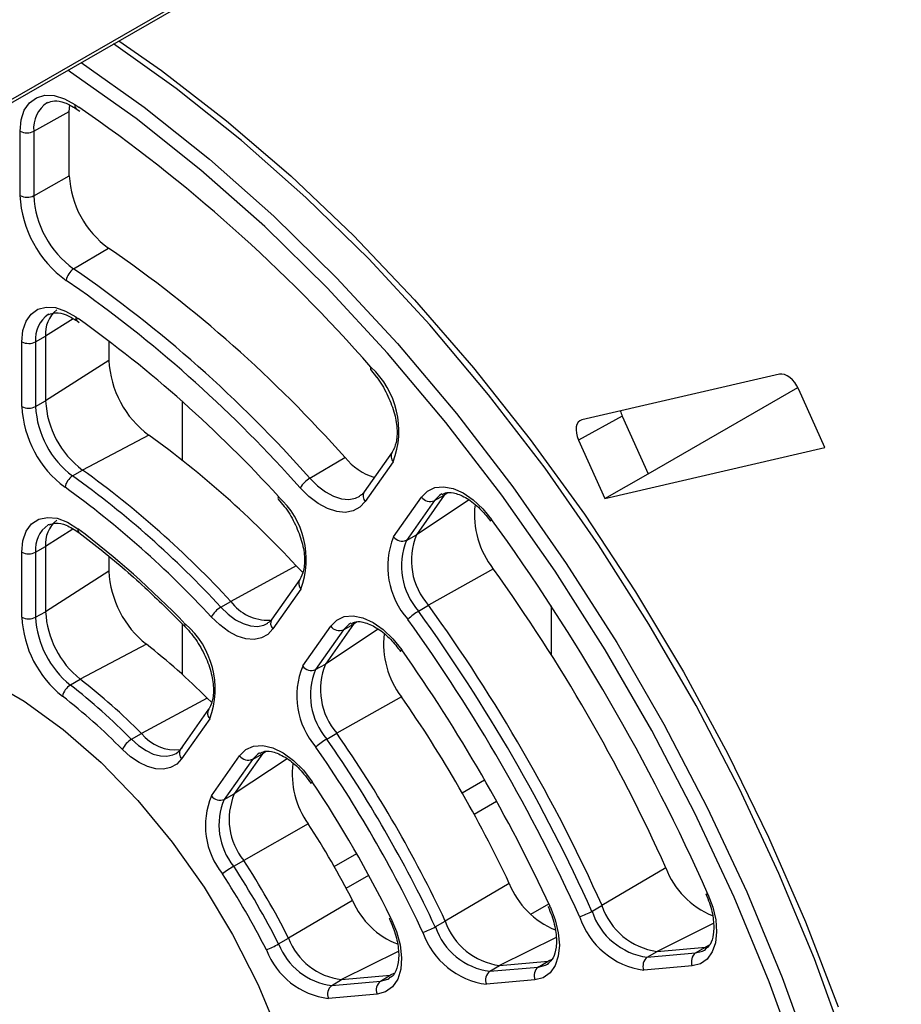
# Paper-space layout 'Sheet1' of a CAD drawing. Header units: millimetres. Extents: x -1 to 420, y -14 to 297.
# Tile 70 of 110: x 276 to 285, y 180 to 190. Entities that reach past the tile are written whole.
import ezdxf

# ---------------------------------------------------------------- set-up
doc = ezdxf.new("R2010")
doc.units = ezdxf.units.MM

psp = doc.layouts.new('Sheet1')

# ---------------------------------------------------------------- linework, layer by layer
at = {"color": 7, "linetype": 'Continuous', "lineweight": 25}
for p, q in [((272.043, 186.928), (281.63, 192.462)), ((276.622, 189.143), (276.626, 189.207)), ((276.261, 188.942), (276.622, 189.143)), ((276.622, 188.487), (276.622, 189.143)), ((276.693, 189.171), (276.729, 189.146)), ((276.693, 189.171), (276.694, 189.17)), ((276.121, 188.287), (276.121, 188.942)), ((276.261, 188.942), (276.261, 188.286)), ((276.261, 188.286), (276.622, 188.487)), ((276.666, 187.542), (277.021, 187.753)), ((276.415, 187.081), (276.408, 187.077)), ((276.701, 187.012), (276.723, 186.997)), ((276.139, 186.142), (276.139, 186.8)), ((276.279, 186.799), (276.381, 186.856)), ((276.279, 186.799), (276.279, 186.142)), ((276.381, 186.856), (276.381, 186.199)), ((277.024, 186.808), (277.024, 186.611)), ((277.024, 186.611), (276.381, 186.199)), ((279.685, 186.517), (279.747, 186.44)), ((283.843, 186.47), (281.835, 186.005)), ((282.507, 185.458), (284.03, 186.336)), ((284.306, 185.723), (284.04, 186.316)), ((276.279, 186.142), (276.381, 186.199)), ((277.774, 185.592), (277.774, 186.19)), ((282.245, 186.042), (281.8, 185.798)), ((282.245, 186.042), (282.507, 185.458)), ((277.431, 185.849), (276.756, 185.495)), ((281.8, 185.798), (282.067, 185.205)), ((282.067, 185.205), (284.306, 185.723)), ((279.068, 185.412), (279.425, 185.622)), ((279.904, 185.676), (279.62, 185.272)), ((276.656, 185.436), (276.756, 185.495)), ((279.915, 185.578), (279.631, 185.174)), ((282.067, 185.205), (282.507, 185.458)), ((278.745, 185.2), (278.807, 185.125)), ((279.919, 184.816), (280.203, 185.22)), ((280.435, 185.24), (280.151, 184.836)), ((280.334, 185.184), (280.435, 185.24)), ((280.334, 185.184), (280.05, 184.78)), ((276.418, 184.942), (276.408, 184.937)), ((280.05, 184.78), (280.151, 184.836)), ((276.279, 184.659), (276.381, 184.716)), ((276.381, 184.716), (276.381, 184.054)), ((276.139, 183.998), (276.139, 184.66)), ((276.279, 184.659), (276.279, 183.998)), ((277.024, 184.616), (277.024, 184.467)), ((278.928, 184.521), (278.263, 184.159)), ((278.928, 184.521), (278.997, 184.454)), ((277.024, 184.467), (276.381, 184.054)), ((280.934, 184.489), (280.275, 184.119)), ((278.965, 184.382), (278.681, 183.977)), ((278.976, 184.284), (278.692, 183.879)), ((278.162, 184.1), (278.263, 184.159)), ((280.174, 184.06), (280.275, 184.119)), ((281.522, 184.113), (281.522, 183.618)), ((276.279, 183.998), (276.381, 184.054)), ((277.774, 183.414), (277.774, 183.926)), ((278.995, 183.502), (279.28, 183.906)), ((279.512, 183.926), (279.228, 183.521)), ((279.41, 183.87), (279.512, 183.926)), ((279.41, 183.87), (279.126, 183.465)), ((277.406, 183.723), (276.733, 183.368)), ((279.126, 183.465), (279.228, 183.521)), ((276.633, 183.309), (276.733, 183.368)), ((279.999, 183.189), (279.342, 182.818)), ((278.023, 183.176), (277.356, 182.816)), ((278.023, 183.176), (278.068, 183.134)), ((278.039, 183.064), (277.752, 182.656)), ((278.05, 182.965), (277.763, 182.558)), ((277.255, 182.756), (277.356, 182.816)), ((279.24, 182.759), (279.342, 182.818)), ((278.067, 182.181), (278.353, 182.588)), ((278.586, 182.608), (278.299, 182.201)), ((278.484, 182.552), (278.586, 182.608)), ((278.484, 182.552), (278.197, 182.145)), ((280.616, 182.213), (280.844, 182.344)), ((278.197, 182.145), (278.299, 182.201)), ((279.051, 181.897), (278.395, 181.524)), ((279.316, 181.462), (279.544, 181.594)), ((278.294, 181.465), (278.395, 181.524)), ((282.688, 181.45), (282.038, 181.065)), ((281.095, 181.29), (280.445, 180.907)), ((279.503, 181.115), (278.851, 180.734)), ((281.937, 181.007), (282.038, 181.065)), ((280.343, 180.848), (280.445, 180.907)), ((278.75, 180.675), (278.851, 180.734)), ((282.498, 180.539), (282.598, 180.599)), ((282.598, 180.599), (283.09, 180.643)), ((282.99, 180.583), (283.09, 180.643)), ((283.082, 180.612), (283.094, 180.62)), ((280.997, 180.456), (281.49, 180.5)), ((281.391, 180.44), (281.49, 180.5)), ((282.498, 180.539), (282.99, 180.583)), ((280.898, 180.396), (280.997, 180.456)), ((280.898, 180.396), (281.391, 180.44)), ((281.483, 180.469), (281.497, 180.479)), ((282.956, 180.452), (282.464, 180.408)), ((279.29, 180.252), (279.389, 180.312)), ((279.29, 180.252), (279.786, 180.296)), ((279.389, 180.312), (279.886, 180.356)), ((279.786, 180.296), (279.886, 180.356)), ((281.357, 180.309), (280.864, 180.264)), ((279.752, 180.165), (279.256, 180.121))]:
    psp.add_line(p, q, dxfattribs=at)
at = {"color": 8, "linetype": 'Continuous', "lineweight": 25}
for p, q in [((272.064, 186.974), (281.63, 192.496)), ((276.678, 189.213), (276.718, 189.186)), ((276.729, 187.328), (276.59, 187.424)), ((276.66, 187.035), (276.381, 186.856)), ((276.688, 187.053), (276.713, 187.035)), ((280.687, 185.192), (280.151, 184.836)), ((280.472, 185.264), (280.435, 185.24)), ((276.658, 184.894), (276.381, 184.716)), ((279.549, 183.951), (279.512, 183.926)), ((279.764, 183.878), (279.228, 183.521)), ((278.622, 182.633), (278.586, 182.608)), ((278.838, 182.559), (278.299, 182.201)), ((280.616, 182.213), (280.844, 182.344)), ((280.738, 181.994), (280.967, 182.126)), ((279.316, 181.462), (279.544, 181.594)), ((279.436, 181.243), (279.666, 181.375)), ((281.316, 180.977), (281.497, 181.082)), ((283.17, 180.883), (282.598, 180.599)), ((281.571, 180.741), (280.997, 180.456)), ((279.965, 180.598), (279.389, 180.312)), ((283.129, 180.663), (283.09, 180.643)), ((281.528, 180.518), (281.49, 180.5)), ((279.921, 180.374), (279.886, 180.356))]:
    psp.add_line(p, q, dxfattribs=at)
at = {"color": 7, "linetype": 'Continuous', "lineweight": 25, "flags": 128}
for points in [[(284.515, 179.649), (284.198, 180.523), (283.838, 181.392), (283.436, 182.253), (282.995, 183.1), (282.516, 183.929), (282.003, 184.735), (281.459, 185.514), (280.885, 186.26), (280.287, 186.971), (279.667, 187.642), (279.028, 188.269), (278.374, 188.848), (277.709, 189.378), (277.071, 189.83)], [(277.125, 189.862), (277.559, 189.558), (278.221, 189.048), (278.873, 188.487), (279.511, 187.88), (280.132, 187.228), (280.733, 186.536), (281.309, 185.807), (281.859, 185.046), (282.38, 184.256), (282.867, 183.442), (283.319, 182.609), (283.733, 181.76), (284.107, 180.901), (284.439, 180.036)], [(284.941, 174.497), (284.916, 175.2), (284.841, 176.013), (284.716, 176.847), (284.542, 177.696), (284.32, 178.556), (284.052, 179.422), (283.738, 180.288), (283.381, 181.151), (282.983, 182.005), (282.545, 182.845), (282.07, 183.667), (281.561, 184.467), (281.021, 185.239), (280.452, 185.979), (279.859, 186.684), (279.244, 187.35), (278.61, 187.971), (277.961, 188.546), (277.302, 189.071), (276.635, 189.543), (276.606, 189.562)], [(276.121, 188.942), (276.132, 189.058), (276.164, 189.156), (276.217, 189.232), (276.287, 189.283), (276.372, 189.308), (276.468, 189.304), (276.572, 189.272), (276.678, 189.213)], [(276.139, 186.8), (276.15, 186.913), (276.182, 187.008), (276.234, 187.082), (276.303, 187.131), (276.388, 187.153), (276.483, 187.147), (276.584, 187.113), (276.688, 187.053)], [(279.689, 186.543), (279.685, 186.532), (279.683, 186.524), (279.685, 186.518), (279.686, 186.517)], [(279.631, 185.174), (279.576, 185.116), (279.508, 185.079), (279.428, 185.064), (279.341, 185.072), (279.248, 185.103), (279.152, 185.155), (279.058, 185.226), (278.969, 185.315)], [(280.203, 185.22), (280.263, 185.281), (280.339, 185.317), (280.427, 185.326), (280.524, 185.307), (280.626, 185.263), (280.728, 185.193), (280.826, 185.102), (280.916, 184.993)], [(278.748, 185.227), (278.744, 185.216), (278.742, 185.208), (278.744, 185.201), (278.745, 185.2)], [(276.139, 184.66), (276.15, 184.776), (276.184, 184.873), (276.239, 184.947), (276.312, 184.995), (276.399, 185.014), (276.498, 185.004), (276.603, 184.964), (276.709, 184.898)], [(280.906, 184.975), (280.905, 184.976), (280.906, 184.98), (280.909, 184.986), (280.916, 184.993)], [(278.692, 183.879), (278.64, 183.824), (278.575, 183.788), (278.501, 183.773), (278.418, 183.779), (278.33, 183.806), (278.24, 183.853), (278.151, 183.919), (278.065, 184.001)], [(279.28, 183.906), (279.341, 183.968), (279.418, 184.004), (279.508, 184.012), (279.607, 183.992), (279.71, 183.945), (279.813, 183.872), (279.912, 183.778), (280.002, 183.666)], [(277.801, 183.9), (277.799, 183.902), (277.797, 183.909), (277.798, 183.918), (277.802, 183.929)], [(274.903, 183.669), (274.981, 183.654), (275.368, 183.546), (275.764, 183.375), (276.164, 183.144), (276.56, 182.857), (276.947, 182.519), (277.318, 182.135), (277.669, 181.711), (277.992, 181.253), (278.283, 180.769), (278.538, 180.266), (278.752, 179.753), (278.922, 179.238), (279.045, 178.728), (279.12, 178.231), (279.139, 177.999)], [(279.991, 183.649), (279.991, 183.65), (279.992, 183.653), (279.996, 183.659), (280.002, 183.666)], [(278.353, 182.588), (278.416, 182.651), (278.496, 182.687), (278.589, 182.693), (278.691, 182.67), (278.797, 182.618), (278.903, 182.541), (279.003, 182.441), (279.093, 182.323)], [(277.763, 182.558), (277.714, 182.504), (277.652, 182.469), (277.581, 182.453), (277.502, 182.456), (277.418, 182.479), (277.332, 182.52), (277.245, 182.579), (277.162, 182.654)], [(277.707, 182.613), (277.729, 182.628), (277.772, 182.674)], [(279.08, 182.308), (279.08, 182.309), (279.081, 182.312), (279.086, 182.316), (279.093, 182.323)], [(283.116, 181.182), (283.165, 181.05), (283.195, 180.92), (283.204, 180.797), (283.192, 180.686), (283.16, 180.593), (283.108, 180.521), (283.039, 180.473), (282.956, 180.452)], [(283.095, 181.183), (283.096, 181.182), (283.099, 181.181), (283.106, 181.181), (283.116, 181.182)], [(281.51, 181.054), (281.562, 180.921), (281.594, 180.788), (281.605, 180.662), (281.594, 180.549), (281.562, 180.454), (281.51, 180.38), (281.441, 180.331), (281.357, 180.309)], [(281.49, 181.054), (281.49, 181.053), (281.494, 181.052), (281.5, 181.052), (281.51, 181.054)], [(279.892, 180.938), (279.949, 180.801), (279.986, 180.665), (280, 180.534), (279.992, 180.417), (279.961, 180.317), (279.909, 180.239), (279.838, 180.188), (279.752, 180.165)], [(279.873, 180.935), (279.874, 180.935), (279.877, 180.934), (279.883, 180.935), (279.892, 180.938)]]:
    psp.add_lwpolyline(points, dxfattribs=at)
at = {"color": 8, "linetype": 'Continuous', "lineweight": 25, "flags": 128}
for points in [[(276.742, 189.641), (277.382, 189.186), (278.047, 188.657), (278.701, 188.078), (279.34, 187.451), (279.96, 186.781), (280.558, 186.07), (281.131, 185.324), (281.675, 184.545), (282.188, 183.74), (282.667, 182.911), (283.108, 182.064), (283.51, 181.203), (283.87, 180.334), (284.186, 179.461), (284.456, 178.588), (284.68, 177.722), (284.855, 176.866), (284.981, 176.026), (285.057, 175.206), (285.082, 174.41), (285.073, 173.949)], [(279.068, 185.412), (279.145, 185.335), (279.226, 185.274), (279.309, 185.229), (279.389, 185.203), (279.465, 185.196), (279.533, 185.209), (279.576, 185.229)], [(280.41, 185.252), (280.385, 185.236), (280.334, 185.184)], [(278.162, 184.1), (278.236, 184.029), (278.313, 183.973), (278.39, 183.933), (278.465, 183.91), (278.536, 183.904), (278.6, 183.917), (278.641, 183.937)], [(279.486, 183.937), (279.463, 183.923), (279.41, 183.87)], [(277.255, 182.756), (277.327, 182.692), (277.402, 182.642), (277.476, 182.606), (277.548, 182.587), (277.615, 182.584), (277.676, 182.598), (277.707, 182.613)], [(278.556, 182.618), (278.538, 182.606), (278.484, 182.552)], [(282.99, 180.583), (283.061, 180.601), (283.082, 180.612)], [(281.391, 180.44), (281.463, 180.459), (281.483, 180.469)], [(279.786, 180.296), (279.86, 180.316), (279.877, 180.325)]]:
    psp.add_lwpolyline(points, dxfattribs=at)
at = {"color": 8, "linetype": 'Continuous', "lineweight": 25}
for centre, radius, start, end in [((276.569, 188.974), 0.31, 123.3095, 186.0941), ((276.721, 189.205), 0.0444, 169.2268, 229.9696), ((276.576, 186.831), 0.298, 124.2773, 186.0847), ((276.73, 187.044), 0.0426, 167.5894, 228.6926), ((279.976, 185.635), 0.0829, 149.8185, 223.0678), ((279.692, 185.231), 0.0829, 149.8185, 223.0678), ((276.574, 184.691), 0.297, 124.127, 186.235), ((276.748, 184.887), 0.0396, 164.467, 226.3288), ((279.034, 184.34), 0.0801, 148.3229, 224.5634), ((278.749, 183.935), 0.0801, 148.3228, 224.5635), ((278.111, 183.022), 0.0829, 149.8139, 223.0701), ((277.824, 182.614), 0.0829, 149.8185, 223.0677)]:
    psp.add_arc(centre, radius, start, end, dxfattribs=at)
at = {"color": 7, "linetype": 'Continuous', "lineweight": 25}
for centre, radius, start, end in [((267.534, 175.87), 16.176, 41.2835, 55.4072), ((276.192, 189.079), 0.154, 242.657, 296.7652), ((277.583, 188.534), 0.962, 182.8026, 234.2826), ((277.25, 188.342), 1.131, 182.8026, 234.2826), ((276.192, 188.424), 0.154, 242.657, 296.7652), ((277.235, 188.334), 0.975, 182.8024, 234.2826), ((269.436, 176.777), 13.342, 41.5209, 55.3519), ((276.756, 187.401), 0.167, 122.5466, 172.0248), ((269.087, 176.575), 13.331, 41.5209, 55.3519), ((269.018, 176.497), 13.295, 41.5468, 54.5517), ((276.683, 186.886), 0.304, 128.4277, 185.701), ((269.311, 176.66), 12.745, 42.2322, 54.494), ((276.21, 186.937), 0.154, 242.6581, 296.7651), ((278.036, 186.661), 1.013, 182.8457, 233.3101), ((279.086, 185.893), 0.887, 339.2224, 47.117), ((277.315, 186.245), 0.935, 182.8456, 233.3103), ((277.232, 186.197), 1.094, 182.8453, 233.3105), ((276.21, 186.279), 0.154, 242.6581, 296.7651), ((277.217, 186.188), 0.939, 182.8454, 233.3104), ((271.639, 177.809), 9.909, 42.6417, 54.2311), ((279.92, 186.031), 0.642, 219.6038, 252.1819), ((270.926, 177.402), 9.975, 42.6417, 54.2311), ((276.748, 185.29), 0.172, 122.3377, 170.2681), ((270.827, 177.345), 9.972, 42.6417, 54.2311), ((279.217, 185.16), 0.292, 120.573, 148.0286), ((270.826, 177.335), 9.841, 42.6418, 54.2311), ((278.169, 184.587), 0.862, 339.3889, 47.8648), ((280.291, 185.284), 0.109, 216.1537, 293), ((281.639, 185.042), 0.897, 173.6827, 218.1155), ((263.778, 172.558), 21.174, 24.0355, 35.9645), ((276.682, 184.747), 0.302, 128.2836, 185.8451), ((271.08, 177.449), 9.336, 43.9527, 52.9201), ((280.666, 184.513), 0.806, 157.8731, 221.7048), ((280.007, 184.881), 0.109, 216.1536, 293), ((280.789, 184.577), 0.689, 157.873, 221.7047), ((280.69, 184.52), 0.691, 157.8728, 221.7049), ((276.21, 184.797), 0.154, 242.6581, 296.7651), ((278.04, 184.518), 1.017, 182.9043, 231.4473), ((266.753, 174.275), 17.476, 24.2386, 35.7615), ((278.302, 183.865), 0.273, 120.6769, 150.1383), ((278.645, 184.442), 0.475, 216.5788, 272.1928), ((266.024, 173.855), 17.563, 24.2385, 35.7615), ((277.236, 184.054), 1.098, 182.904, 231.4476), ((276.21, 184.135), 0.154, 242.6581, 296.7651), ((277.22, 184.045), 0.942, 182.9042, 231.4474), ((277.318, 184.102), 0.938, 182.9042, 231.4474), ((280.458, 183.572), 0.564, 120.1546, 134.2183), ((265.926, 173.798), 17.558, 24.2385, 35.7615), ((277.232, 183.268), 0.873, 339.6759, 49.2243), ((279.368, 183.971), 0.109, 216.1529, 293.0008), ((265.956, 173.815), 17.386, 24.2385, 35.7615), ((280.706, 183.726), 0.888, 173.4187, 217.2246), ((273.403, 178.587), 6.511, 44.8078, 52.065), ((266.331, 174.032), 16.725, 24.8272, 35.1728), ((279.732, 183.198), 0.797, 157.6259, 220.7971), ((279.083, 183.566), 0.109, 216.1528, 293.0009), ((279.857, 183.262), 0.681, 157.6254, 220.7975), ((279.758, 183.205), 0.684, 157.6256, 220.7971), ((276.73, 183.153), 0.183, 121.9553, 166.7719), ((272.591, 178.123), 6.574, 44.8078, 52.065), ((272.69, 178.18), 6.577, 44.8078, 52.065), ((272.591, 178.113), 6.443, 44.8078, 52.065), ((269.31, 175.752), 13.022, 25.1721, 34.828), ((277.703, 183.09), 0.442, 218.3105, 276.4773), ((268.581, 175.331), 13.109, 25.1719, 34.8281), ((277.38, 182.548), 0.243, 120.9053, 154.1457), ((279.577, 182.179), 0.67, 120.118, 131.9506), ((268.483, 175.275), 13.104, 25.172, 34.828), ((278.441, 182.653), 0.109, 216.1534, 293.0003), ((268.513, 175.292), 12.932, 25.172, 34.828), ((279.758, 182.401), 0.869, 172.8001, 215.4975), ((268.888, 175.508), 12.271, 26.2641, 33.7359), ((278.912, 181.942), 0.665, 157.1287, 219.0194), ((278.784, 181.878), 0.778, 157.1283, 219.0197), ((278.155, 182.245), 0.109, 216.1529, 293.0014), ((278.812, 181.885), 0.668, 157.1284, 219.0197), ((271.875, 177.233), 8.559, 26.9765, 33.0237), ((271.146, 176.812), 8.646, 26.9766, 33.0235), ((278.826, 180.546), 1.061, 120.0621, 127.5171), ((271.078, 176.773), 8.469, 26.9765, 33.0234), ((271.048, 176.755), 8.642, 26.9766, 33.0234), ((283.485, 181.75), 0.852, 200.6451, 247.5755), ((281.879, 181.599), 0.842, 201.5277, 247.8954), ((280.257, 181.439), 0.821, 203.2277, 248.7036), ((281.656, 181.497), 0.565, 285.7895, 299.8399), ((282.593, 181.224), 0.691, 198.2926, 262.1322), ((282.692, 181.281), 0.689, 198.2927, 262.1321), ((281.088, 181.13), 0.681, 199.2004, 262.3795), ((282.575, 181.206), 0.806, 198.2928, 262.1321), ((280.009, 181.43), 0.671, 288.059, 299.8776), ((280.97, 181.054), 0.797, 199.2003, 262.3795), ((280.989, 181.073), 0.683, 199.2003, 262.3796), ((279.472, 180.972), 0.665, 200.9779, 262.8771), ((278.219, 181.597), 1.064, 292.4932, 299.9305), ((279.352, 180.893), 0.778, 200.9779, 262.8771), ((279.373, 180.914), 0.667, 200.9779, 262.8771), ((282.564, 180.452), 0.109, 126.9953, 203.8487), ((283.056, 180.496), 0.109, 126.994, 203.85), ((280.964, 180.309), 0.109, 126.9953, 203.8488), ((281.457, 180.353), 0.109, 126.994, 203.85), ((279.852, 180.209), 0.109, 126.9949, 203.8472), ((279.356, 180.165), 0.109, 126.9942, 203.8499)]:
    psp.add_arc(centre, radius, start, end, dxfattribs=at)
for centre, ratio, start_param, end_param in [((283.924, 186.289), 0.578196, 4.538139, 6.108478), ((282.361, 186.069), 0.578015, 1.101585, 1.39523), ((281.916, 185.825), 0.578015, 6.108075, 7.678415)]:
    psp.add_ellipse(centre, major_axis=(-0.1, 0.173), ratio=ratio, start_param=start_param, end_param=end_param, dxfattribs=at)
for points, knots in [([(276.4, 189.23), (276.422, 189.239), (276.466, 189.258), (276.571, 189.241), (276.653, 189.194), (276.693, 189.171)], [0, 0, 0, 0, 0.330903, 0.672581, 1, 1, 1, 1]), ([(276.415, 187.077), (276.436, 187.085), (276.48, 187.103), (276.584, 187.083), (276.663, 187.035), (276.701, 187.012)], [0, 0, 0, 0, 0.340873, 0.682112, 1, 1, 1, 1]), ([(279.747, 186.44), (279.748, 186.44), (279.788, 186.39), (279.856, 186.27), (279.929, 186.088), (279.96, 185.914), (279.951, 185.765), (279.92, 185.706), (279.904, 185.676)], [0, 0, 0, 0, 0.001046, 0.202252, 0.404023, 0.604053, 0.800949, 1, 1, 1, 1]), ([(279.62, 185.272), (279.612, 185.261), (279.598, 185.242), (279.579, 185.235), (279.572, 185.232)], [0, 0, 0, 0, 0.634979, 1, 1, 1, 1]), ([(280.412, 185.246), (280.426, 185.254), (280.461, 185.274), (280.555, 185.263), (280.681, 185.204), (280.806, 185.101), (280.875, 185.013), (280.906, 184.975)], [0, 0, 0, 0, 0.155524, 0.370005, 0.600641, 0.82643, 1, 1, 1, 1]), ([(278.807, 185.125), (278.807, 185.125), (278.848, 185.079), (278.914, 184.96), (278.988, 184.783), (279.019, 184.612), (279.01, 184.467), (278.98, 184.41), (278.965, 184.382)], [0, 0, 0, 0, 0.000031, 0.202214, 0.405074, 0.606184, 0.803992, 1, 1, 1, 1]), ([(276.417, 184.938), (276.438, 184.946), (276.481, 184.963), (276.59, 184.942), (276.676, 184.887), (276.72, 184.859)], [0, 0, 0, 0, 0.3165534, 0.6449844, 1, 1, 1, 1]), ([(276.72, 184.859), (276.801, 184.796), (277.036, 184.616), (277.399, 184.301), (277.673, 184.028), (277.8, 183.901)], [0, 0, 0, 0, 0.21971, 0.638116, 1, 1, 1, 1]), ([(277.8, 183.901), (277.822, 183.877), (277.885, 183.808), (277.976, 183.669), (278.053, 183.49), (278.091, 183.316), (278.087, 183.17), (278.06, 183.095), (278.042, 183.068), (278.039, 183.064)], [0, 0, 0, 0, 0.091661, 0.270023, 0.449155, 0.627031, 0.802115, 0.970573, 1, 1, 1, 1]), ([(278.681, 183.977), (278.673, 183.965), (278.661, 183.948), (278.643, 183.942), (278.637, 183.94)], [0, 0, 0, 0, 0.665959, 1, 1, 1, 1]), ([(279.488, 183.932), (279.502, 183.94), (279.537, 183.96), (279.631, 183.949), (279.758, 183.89), (279.886, 183.785), (279.958, 183.692), (279.991, 183.649)], [0, 0, 0, 0, 0.155095, 0.365277, 0.591286, 0.812552, 1, 1, 1, 1]), ([(278.559, 182.613), (278.575, 182.621), (278.61, 182.642), (278.705, 182.631), (278.831, 182.572), (278.966, 182.461), (279.042, 182.359), (279.08, 182.308)], [0, 0, 0, 0, 0.155336, 0.357903, 0.575727, 0.788974, 1, 1, 1, 1]), ([(283.095, 181.183), (283.108, 181.152), (283.145, 181.063), (283.177, 180.917), (283.176, 180.768), (283.142, 180.664), (283.106, 180.634), (283.089, 180.62)], [0, 0, 0, 0, 0.11909, 0.349279, 0.576725, 0.800933, 1, 1, 1, 1]), ([(281.49, 181.053), (281.503, 181.023), (281.541, 180.934), (281.576, 180.787), (281.578, 180.636), (281.545, 180.525), (281.509, 180.493), (281.492, 180.477)], [0, 0, 0, 0, 0.117623, 0.345109, 0.569994, 0.791462, 1, 1, 1, 1]), ([(279.873, 180.935), (279.887, 180.905), (279.928, 180.816), (279.968, 180.668), (279.976, 180.51), (279.944, 180.396), (279.91, 180.34), (279.881, 180.331), (279.875, 180.329)], [0, 0, 0, 0, 0.109894, 0.322642, 0.533166, 0.74024, 0.948252, 1, 1, 1, 1])]:
    psp.add_open_spline(points, degree=3, knots=knots, dxfattribs=at)

doc.saveas('drawing.dxf')
